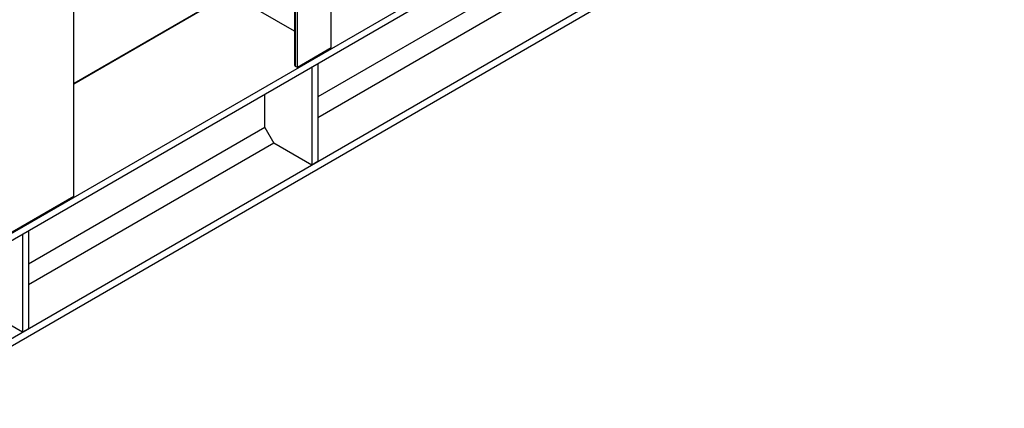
# Model space of a CAD drawing. Header units: millimetres. Extents: x 0 to 25230, y 0 to 17820.
# Tile 61 of 214: x 9050 to 10903, y 7757 to 8488. Entities that reach past the tile are written whole.
import ezdxf

# ---------------------------------------------------------------- set-up
doc = ezdxf.new("R2010")
doc.units = ezdxf.units.MM
doc.linetypes.add('SLD-Sólida', pattern=[0])
doc.layers.add('REFERÊNCIAS', color=9, linetype='SLD-Sólida')

msp = doc.modelspace()

# ---------------------------------------------------------------- linework, layer by layer
at = {"layer": 'REFERÊNCIAS', "linetype": 'SLD-Sólida', "lineweight": 25, "ltscale": 30}
for p, q in [((9636.5, 8434.5), (9636.5, 9925.5)), ((9572.9, 8397.7), (9572.9, 9888.7)), ((11882.4, 9532), (9011.5, 7874.7)), ((11882.4, 9517.7), (8832.4, 7757)), ((10807.6, 9109.6), (9011.5, 8072.7)), ((10807.6, 9095.3), (9011.5, 8058.4)), ((9567.3, 8811.3), (9567.3, 8402.6)), ((9569.3, 8399.8), (9569.3, 8812.5)), ((9152.1, 8155.2), (9152.1, 8620.7)), ((10055.9, 8599.3), (9611.2, 8342.5)), ((10072.9, 8569.9), (9611.2, 8303.3)), ((9567.3, 8466.3), (9465.4, 8525.1)), ((9389, 8504.2), (9152.1, 8367.5)), ((9389.8, 8503.4), (9152.1, 8366.2)), ((9636.5, 8434.5), (9572.9, 8397.7)), ((9572.9, 8397.7), (9569.3, 8399.8)), ((9611.2, 8404.6), (9599.8, 8398.1)), ((9599.8, 8398.1), (9599.8, 8214.4)), ((9611.2, 8404.6), (9611.2, 8220.9)), ((9511.5, 8285), (9511.5, 8347)), ((9511.5, 8285), (9066.7, 8028.2)), ((9511.5, 8285), (9528.4, 8255.6)), ((9528.4, 8255.6), (9066.7, 7989)), ((9599.8, 8214.4), (9528.4, 8255.6)), ((9611.2, 8220.9), (9599.8, 8214.4)), ((9152.1, 8155.2), (9011.5, 8074.1)), ((9066.7, 8090.3), (9055.4, 8083.8)), ((9055.4, 8083.8), (9055.4, 7900)), ((9066.7, 8090.3), (9066.7, 7906.6)), ((9055.4, 7900), (9011.5, 7925.3)), ((9066.7, 7906.6), (9055.4, 7900))]:
    msp.add_line(p, q, dxfattribs=at)
at = {"layer": 'REFERÊNCIAS', "linetype": 'SLD-Sólida', "lineweight": 25, "ltscale": 900}
msp.add_arc((9570.6, 8402.9), 3.37, 184.1927, 247.1275, dxfattribs=at)

doc.saveas('drawing.dxf')
